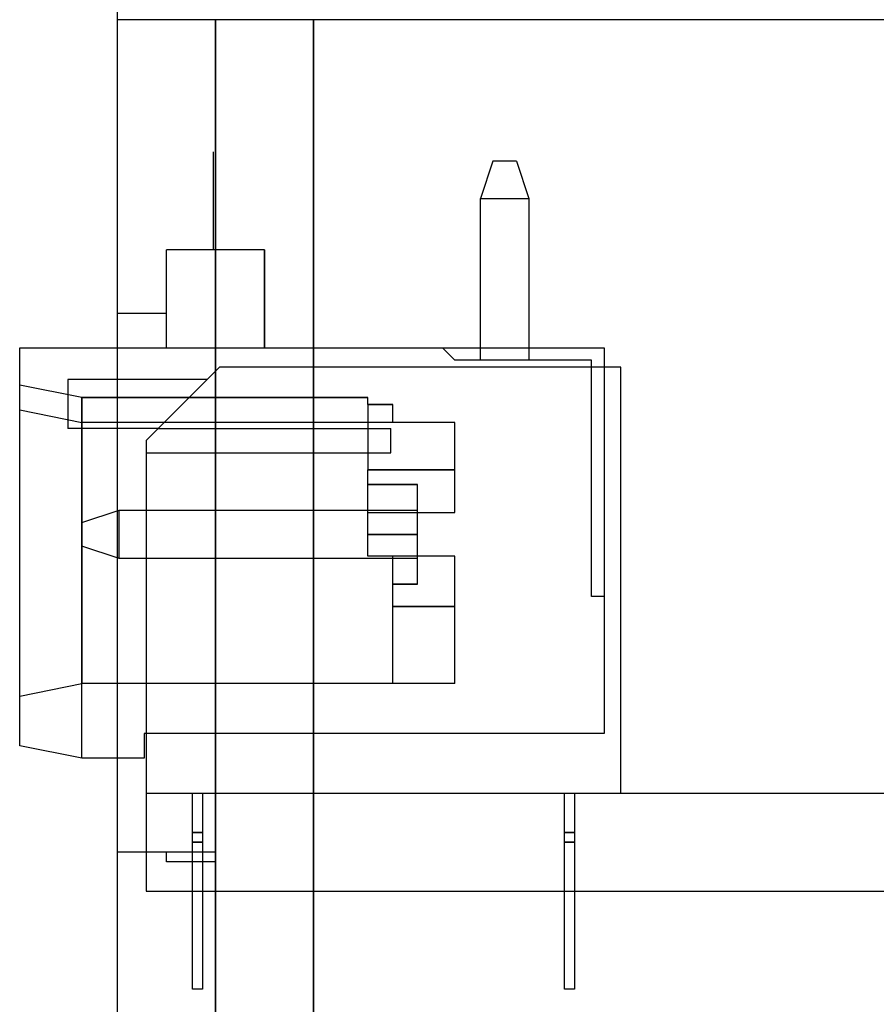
# Model space of a CAD drawing. Header units: millimetres. Extents: x -48 to 49.5, y -16 to 42.2.
# Tile 2 of 38: x -48 to -30.5, y -5.1 to 15. Entities that reach past the tile are written whole.
import ezdxf

# ---------------------------------------------------------------- set-up
doc = ezdxf.new("R2010")
doc.units = ezdxf.units.MM
doc.layers.add('MAIN-1', color=7, linetype='Continuous')
doc.layers.add('MAIN-2', color=7, linetype='Continuous')

msp = doc.modelspace()

# ---------------------------------------------------------------- linework, layer by layer
at = {"layer": 'MAIN-1'}
for p, q in [((-46, 15), (-46, 25)), ((46, 15), (-46, 15)), ((-46, -12), (-46, 15)), ((-44, 15), (-44, -12)), ((-48, 8.3), (-46, 8.3)), ((-48, 0.172), (-48, 8.3)), ((-46.73, -0.082), (-48, 0.172)), ((-46, -0.082), (-46.73, -0.082))]:
    msp.add_line(p, q, dxfattribs=at)
at = {"layer": 'MAIN-2'}
for p, q in [((-46, 15), (-46, 15)), ((-46, 15), (-46, 15)), ((-44, -12), (-44, 15)), ((-44, 15), (-44, 15)), ((-44, 10.3), (-44, 15)), ((-42, -11), (-42, 15)), ((-42, 15), (-42, -11)), ((-44.05, 12.3), (-44.05, 10.3)), ((-44.05, 12.3), (-44.05, 12.3)), ((-44.05, 12.3), (-44.05, 12.3)), ((-44.05, 12.3), (-44.05, 12.3)), ((-44.05, 12.3), (-44.05, 12.3)), ((-44.05, 12.3), (-44.05, 12.3)), ((-44.05, 12.3), (-44.05, 12.3)), ((-44.05, 12.3), (-44.05, 12.3)), ((-44.05, 12.3), (-44.05, 12.3)), ((-44, 12.3), (-44, 12.3)), ((-44, 12.3), (-44, 12.3)), ((-44, 12.3), (-44, 12.3)), ((-44, 12.3), (-44, 12.3)), ((-44, 12.3), (-44, 12.3)), ((-44, 12.3), (-44, 12.3)), ((-44, 12.3), (-44, 12.3)), ((-44, 12.3), (-44, 12.3)), ((-38.335, 12.11), (-38.589, 11.348)), ((-38.335, 12.11), (-38.335, 12.11)), ((-38.335, 12.11), (-38.335, 12.11)), ((-38.335, 12.11), (-38.335, 12.11)), ((-38.335, 12.11), (-38.335, 12.11)), ((-38.335, 12.11), (-38.335, 12.11)), ((-38.335, 12.11), (-38.335, 12.11)), ((-38.335, 12.11), (-38.335, 12.11)), ((-38.335, 12.11), (-38.335, 12.11)), ((-37.853, 12.11), (-38.335, 12.11)), ((-38.335, 12.11), (-38.335, 12.11)), ((-38.335, 12.11), (-38.335, 12.11)), ((-38.335, 12.11), (-38.335, 12.11)), ((-38.335, 12.11), (-38.335, 12.11)), ((-37.853, 12.11), (-37.853, 12.11)), ((-37.853, 12.11), (-37.853, 12.11)), ((-37.853, 12.11), (-37.853, 12.11)), ((-37.853, 12.11), (-37.853, 12.11)), ((-37.853, 12.11), (-37.853, 12.11)), ((-37.853, 12.11), (-37.853, 12.11)), ((-37.853, 12.11), (-37.853, 12.11)), ((-37.853, 12.11), (-37.853, 12.11)), ((-37.853, 12.11), (-37.853, 12.11)), ((-37.853, 12.11), (-37.599, 11.348)), ((-37.853, 12.11), (-37.853, 12.11)), ((-37.853, 12.11), (-37.853, 12.11)), ((-37.853, 12.11), (-37.853, 12.11)), ((-38.589, 11.348), (-37.599, 11.348)), ((-38.589, 11.348), (-37.599, 11.348)), ((-38.589, 11.348), (-37.599, 11.348)), ((-38.589, 11.348), (-37.599, 11.348)), ((-38.589, 11.348), (-37.599, 11.348)), ((-38.589, 11.348), (-37.599, 11.348)), ((-38.589, 11.348), (-37.599, 11.348)), ((-38.589, 11.348), (-37.599, 11.348)), ((-38.589, 11.348), (-38.589, 11.348)), ((-38.589, 11.348), (-38.589, 11.348)), ((-38.589, 11.348), (-38.589, 11.348)), ((-38.589, 11.348), (-38.589, 11.348)), ((-38.589, 11.348), (-37.599, 11.348)), ((-38.589, 11.348), (-37.599, 11.348)), ((-38.589, 11.348), (-37.599, 11.348)), ((-38.589, 11.348), (-37.599, 11.348)), ((-38.589, 11.348), (-37.599, 11.348)), ((-38.589, 11.348), (-37.599, 11.348)), ((-38.589, 11.348), (-37.599, 11.348)), ((-38.589, 11.348), (-37.599, 11.348)), ((-38.589, 11.348), (-37.599, 11.348)), ((-38.589, 8.046), (-38.589, 11.348)), ((-38.589, 11.348), (-37.599, 11.348)), ((-38.589, 11.348), (-37.599, 11.348)), ((-38.589, 11.348), (-37.599, 11.348)), ((-38.589, 11.348), (-38.589, 11.348)), ((-38.589, 11.348), (-38.589, 11.348)), ((-38.589, 11.348), (-38.589, 11.348)), ((-38.589, 11.348), (-38.589, 11.348)), ((-38.589, 11.348), (-38.589, 11.348)), ((-38.589, 11.348), (-38.589, 11.348)), ((-38.589, 11.348), (-37.599, 11.348)), ((-38.589, 11.348), (-37.599, 11.348)), ((-38.589, 11.348), (-37.599, 11.348)), ((-38.589, 11.348), (-37.599, 11.348)), ((-38.589, 11.348), (-38.589, 11.348)), ((-38.589, 11.348), (-38.589, 11.348)), ((-37.599, 11.348), (-37.599, 11.348)), ((-37.599, 11.348), (-37.599, 11.348)), ((-37.599, 11.348), (-37.599, 11.348)), ((-37.599, 11.348), (-37.599, 11.348)), ((-37.599, 11.348), (-37.599, 11.348)), ((-37.599, 11.348), (-37.599, 11.348)), ((-37.599, 11.348), (-37.599, 11.348)), ((-37.599, 11.348), (-37.599, 11.348)), ((-37.599, 11.348), (-37.599, 11.348)), ((-37.599, 11.348), (-37.599, 8.046)), ((-37.599, 11.348), (-37.599, 11.348)), ((-37.599, 11.348), (-37.599, 11.348)), ((-37.599, 11.348), (-37.599, 11.348)), ((-45, 10.3), (-45, 10.3)), ((-45, 8.3), (-45, 10.3)), ((-43, 10.3), (-45, 10.3)), ((-44.05, 10.3), (-44.05, 10.3)), ((-44.05, 10.3), (-44.05, 10.3)), ((-44.05, 10.3), (-44.05, 10.3)), ((-44.05, 10.3), (-44.05, 10.3)), ((-44.05, 10.3), (-44.05, 10.3)), ((-44.05, 10.3), (-44.05, 10.3)), ((-44.05, 10.3), (-44.05, 10.3)), ((-44.05, 10.3), (-44.05, 10.3)), ((-44, 10.3), (-44, 10.3)), ((-44, 10.3), (-44, 10.3)), ((-44, 10.3), (-44, 10.3)), ((-44, 10.3), (-44, 10.3)), ((-44, 10.3), (-44, 10.3)), ((-44, 10.3), (-44, 10.3)), ((-44, 10.3), (-44, 10.3)), ((-44, 10.3), (-44, 10.3)), ((-44, 10.3), (-44, 10.3)), ((-43, 10.3), (-43, 8.3)), ((-43, 8.3), (-43, 10.3)), ((-46, 9), (-46, 9)), ((-45, 9), (-46, 9)), ((-45, 9), (-45, 9)), ((-48, 8.3), (-48, 8.3)), ((-48, 8.3), (-48, 8.3)), ((-48, 8.3), (-48, 8.3)), ((-46, 8.3), (-45, 8.3)), ((-45, 8.3), (-45, 8.3)), ((-45, 8.3), (-45, 8.3)), ((-45, 8.3), (-43, 8.3)), ((-44, -11), (-44, 8.3)), ((-44, 8.3), (-44, 8.3)), ((-44, 8.3), (-44, 8.3)), ((-43, 8.3), (-36.062, 8.3)), ((-39.364, 8.3), (-39.364, 8.3)), ((-39.364, 8.3), (-39.364, 8.3)), ((-39.364, 8.3), (-39.364, 8.3)), ((-39.364, 8.3), (-39.364, 8.3)), ((-39.364, 8.3), (-39.364, 8.3)), ((-39.364, 8.3), (-39.364, 8.3)), ((-39.364, 8.3), (-39.364, 8.3)), ((-39.364, 8.3), (-39.364, 8.3)), ((-39.364, 8.3), (-39.364, 8.3)), ((-39.364, 8.3), (-39.364, 8.3)), ((-39.11, 8.046), (-39.364, 8.3)), ((-39.364, 8.3), (-39.364, 8.3)), ((-39.364, 8.3), (-39.364, 8.3)), ((-36.062, 8.3), (-36.062, 8.3)), ((-36.062, 8.3), (-36.062, 8.3)), ((-36.062, 8.3), (-36.062, 8.3)), ((-36.062, 8.3), (-36.062, 8.3)), ((-36.062, 8.3), (-36.062, 8.3)), ((-36.062, 8.3), (-36.062, 8.3)), ((-36.062, 8.3), (-36.062, 8.3)), ((-36.062, 8.3), (-36.062, 8.3)), ((-36.062, 8.3), (-36.062, 8.3)), ((-36.062, 8.3), (-36.062, 8.3)), ((-36.062, 8.3), (-36.062, 8.3)), ((-36.062, 8.3), (-36.062, 8.3)), ((-36.062, 8.3), (-36.062, 0.426)), ((-36.062, 8.3), (-36.062, 8.3)), ((-36.062, 8.3), (-36.062, 8.3)), ((-36.062, 8.3), (-36.062, 8.3)), ((-39.11, 8.046), (-39.11, 8.046)), ((-39.11, 8.046), (-39.11, 8.046)), ((-39.11, 8.046), (-39.11, 8.046)), ((-39.11, 8.046), (-39.11, 8.046)), ((-39.11, 8.046), (-39.11, 8.046)), ((-39.11, 8.046), (-39.11, 8.046)), ((-39.11, 8.046), (-39.11, 8.046)), ((-39.11, 8.046), (-39.11, 8.046)), ((-36.316, 8.046), (-39.11, 8.046)), ((-39.11, 8.046), (-39.11, 8.046)), ((-39.11, 8.046), (-39.11, 8.046)), ((-39.11, 8.046), (-39.11, 8.046)), ((-39.11, 8.046), (-39.11, 8.046)), ((-38.589, 8.046), (-38.589, 8.046)), ((-38.589, 8.046), (-38.589, 8.046)), ((-38.589, 8.046), (-38.589, 8.046)), ((-38.589, 8.046), (-38.589, 8.046)), ((-38.589, 8.046), (-38.589, 8.046)), ((-38.589, 8.046), (-38.589, 8.046)), ((-38.589, 8.046), (-38.589, 8.046)), ((-38.589, 8.046), (-38.589, 8.046)), ((-38.589, 8.046), (-38.589, 8.046)), ((-38.589, 8.046), (-38.589, 8.046)), ((-38.589, 8.046), (-38.589, 8.046)), ((-38.589, 8.046), (-38.589, 8.046)), ((-37.599, 8.046), (-37.599, 8.046)), ((-37.599, 8.046), (-37.599, 8.046)), ((-37.599, 8.046), (-37.599, 8.046)), ((-37.599, 8.046), (-37.599, 8.046)), ((-37.599, 8.046), (-37.599, 8.046)), ((-37.599, 8.046), (-37.599, 8.046)), ((-37.599, 8.046), (-37.599, 8.046)), ((-37.599, 8.046), (-37.599, 8.046)), ((-37.599, 8.046), (-37.599, 8.046)), ((-37.599, 8.046), (-37.599, 8.046)), ((-37.599, 8.046), (-37.599, 8.046)), ((-37.599, 8.046), (-37.599, 8.046)), ((-36.316, 8.046), (-36.316, 8.046)), ((-36.316, 8.046), (-36.316, 8.046)), ((-36.316, 8.046), (-36.316, 8.046)), ((-36.316, 8.046), (-36.316, 8.046)), ((-36.316, 3.22), (-36.316, 8.046)), ((-36.316, 8.046), (-36.316, 8.046)), ((-36.316, 8.046), (-36.316, 8.046)), ((-36.316, 8.046), (-36.316, 8.046)), ((-36.316, 8.046), (-36.316, 8.046)), ((-36.316, 8.046), (-36.316, 8.046)), ((-36.316, 8.046), (-36.316, 8.046)), ((-36.316, 8.046), (-36.316, 8.046)), ((-36.316, 8.046), (-36.316, 8.046)), ((-43.917, 7.904), (-45.417, 6.404)), ((-35.717, 7.904), (-43.917, 7.904)), ((-43.917, 7.904), (-43.917, 7.904)), ((-35.717, -0.796), (-35.717, 7.904)), ((-35.717, 7.904), (-35.717, 7.904)), ((-47.017, 7.654), (-47.017, 7.654)), ((-47.017, 7.654), (-47.017, 7.654)), ((-47.017, 7.654), (-47.017, 7.654)), ((-47.017, 7.654), (-47.017, 7.654)), ((-47.017, 7.654), (-47.017, 6.654)), ((-47.017, 7.654), (-47.017, 7.654)), ((-44.167, 7.654), (-47.017, 7.654)), ((-47.017, 7.654), (-47.017, 7.654)), ((-47.017, 7.654), (-47.017, 7.654)), ((-47.017, 7.654), (-47.017, 7.654)), ((-44.167, 7.654), (-44.167, 7.654)), ((-44.167, 7.654), (-44.167, 7.654)), ((-44.167, 7.654), (-44.167, 7.654)), ((-44.167, 7.654), (-44.167, 7.654)), ((-44.167, 7.654), (-44.167, 7.654)), ((-44.167, 7.654), (-44.167, 7.654)), ((-44.167, 7.654), (-44.167, 7.654)), ((-44.167, 7.654), (-44.167, 7.654)), ((-46.73, 7.284), (-48, 7.538)), ((-46.73, 7.284), (-48, 7.538)), ((-46.73, 7.284), (-48, 7.538)), ((-46.73, 7.284), (-48, 7.538)), ((-46.73, 7.284), (-48, 7.538)), ((-46.73, 7.284), (-48, 7.538)), ((-46.73, 7.284), (-48, 7.538)), ((-46.73, 7.284), (-48, 7.538)), ((-46.73, 7.284), (-48, 7.538)), ((-46.73, 7.284), (-48, 7.538)), ((-46.73, 7.284), (-48, 7.538)), ((-46.73, 7.284), (-48, 7.538)), ((-46.73, 7.284), (-46.73, 6.776)), ((-40.888, 7.284), (-46.73, 7.284)), ((-40.888, 7.284), (-46.73, 7.284)), ((-46.73, 6.776), (-46.73, 7.284)), ((-40.888, 7.284), (-46.73, 7.284)), ((-46.73, 6.776), (-46.73, 7.284)), ((-46.73, 6.776), (-46.73, 7.284)), ((-46.73, 7.284), (-46.73, 6.776)), ((-46.73, 7.284), (-46.73, 6.776)), ((-46.73, 6.776), (-46.73, 7.284)), ((-46.73, 7.284), (-40.888, 7.284)), ((-40.888, 7.284), (-46.73, 7.284)), ((-46.73, 6.776), (-46.73, 7.284)), ((-40.888, 7.284), (-46.73, 7.284)), ((-46.73, 6.776), (-46.73, 7.284)), ((-40.888, 7.284), (-46.73, 7.284)), ((-46.73, 6.776), (-46.73, 7.284)), ((-46.73, 7.284), (-46.73, 6.776)), ((-46.73, 7.284), (-46.73, 6.776)), ((-46.73, 6.776), (-46.73, 7.284)), ((-46.73, 7.284), (-46.73, 6.776)), ((-46.73, 7.284), (-46.73, 6.776)), ((-46.73, 6.776), (-46.73, 7.284)), ((-40.888, 7.284), (-46.73, 7.284)), ((-40.888, 7.284), (-46.73, 7.284)), ((-40.888, 7.284), (-46.73, 7.284)), ((-46.73, 6.776), (-46.73, 7.284)), ((-46.73, 7.284), (-46.73, 6.776)), ((-46.73, 6.776), (-46.73, 7.284)), ((-46.73, 7.284), (-40.888, 7.284)), ((-46.73, 7.284), (-40.888, 7.284)), ((-40.888, 7.139), (-40.888, 7.284)), ((-40.888, 7.139), (-40.38, 7.139)), ((-40.888, 7.139), (-40.38, 7.139)), ((-40.888, 7.139), (-40.38, 7.139)), ((-40.38, 7.139), (-40.888, 7.139)), ((-40.38, 7.139), (-40.888, 7.139)), ((-40.888, 7.139), (-40.38, 7.139)), ((-40.38, 7.139), (-40.888, 7.139)), ((-40.38, 7.139), (-40.888, 7.139)), ((-40.888, 7.139), (-40.38, 7.139)), ((-40.888, 7.139), (-40.38, 7.139)), ((-40.888, 7.139), (-40.38, 7.139)), ((-40.38, 7.139), (-40.888, 7.139)), ((-40.888, 7.139), (-40.38, 7.139)), ((-40.38, 7.139), (-40.888, 7.139)), ((-40.888, 7.139), (-40.38, 7.139)), ((-40.888, 7.139), (-40.888, 5.805)), ((-40.38, 7.139), (-40.888, 7.139)), ((-40.38, 7.139), (-40.888, 7.139)), ((-40.888, 7.139), (-40.38, 7.139)), ((-40.38, 7.139), (-40.888, 7.139)), ((-40.38, 7.139), (-40.888, 7.139)), ((-40.888, 7.139), (-40.38, 7.139)), ((-40.38, 7.139), (-40.888, 7.139)), ((-40.888, 7.139), (-40.38, 7.139)), ((-40.38, 7.139), (-40.888, 7.139)), ((-40.38, 6.776), (-40.38, 7.139)), ((-48, 7.03), (-48, 7.03)), ((-48, 7.03), (-48, 7.03)), ((-48, 7.03), (-48, 7.03)), ((-48, 7.03), (-48, 7.03)), ((-48, 7.03), (-48, 7.03)), ((-48, 7.03), (-48, 7.03)), ((-48, 7.03), (-48, 7.03)), ((-48, 7.03), (-48, 7.03)), ((-48, 7.03), (-48, 7.03)), ((-48, 7.03), (-48, 7.03)), ((-48, 7.03), (-48, 7.03)), ((-48, 7.03), (-48, 7.03)), ((-48, 7.03), (-46.73, 6.776)), ((-48, 7.03), (-48, 7.03)), ((-48, 7.03), (-48, 7.03)), ((-48, 7.03), (-48, 7.03)), ((-47.017, 6.654), (-47.017, 6.654)), ((-47.017, 6.654), (-47.017, 6.654)), ((-47.017, 6.654), (-47.017, 6.654)), ((-45.167, 6.654), (-47.017, 6.654)), ((-47.017, 6.654), (-47.017, 6.654)), ((-47.017, 6.654), (-47.017, 6.654)), ((-47.017, 6.654), (-47.017, 6.654)), ((-47.017, 6.654), (-47.017, 6.654)), ((-47.017, 6.654), (-47.017, 6.654)), ((-46.73, 6.776), (-46.73, 6.776)), ((-46.73, 6.776), (-46.73, 6.776)), ((-46.73, 6.776), (-46.73, 6.776)), ((-46.73, 6.776), (-46.73, 6.776)), ((-46.73, 6.776), (-46.73, 6.776)), ((-46.73, 6.776), (-46.73, 1.442)), ((-46.73, 6.776), (-46.73, 6.776)), ((-46.73, 6.776), (-46.73, 6.776)), ((-46.73, 6.776), (-46.73, 1.442)), ((-39.11, 6.776), (-46.73, 6.776)), ((-46.73, 6.776), (-46.73, 6.776)), ((-46.73, 6.776), (-46.73, 6.776)), ((-46.73, 6.776), (-46.73, 6.776)), ((-46.73, 6.776), (-46.73, 6.776)), ((-46.73, 6.776), (-46.73, 6.776)), ((-46.73, 6.776), (-46.73, 1.442)), ((-46.73, 6.776), (-46.73, 6.776)), ((-46.73, 6.776), (-46.73, 6.776)), ((-46.73, 1.442), (-46.73, 6.776)), ((-46.73, 6.776), (-46.73, 6.776)), ((-45.167, 6.654), (-40.417, 6.654)), ((-40.417, 6.154), (-40.417, 6.654)), ((-40.417, 6.654), (-40.417, 6.654)), ((-40.417, 6.654), (-40.417, 6.654)), ((-40.417, 6.654), (-40.417, 6.654)), ((-40.417, 6.654), (-40.417, 6.654)), ((-40.417, 6.654), (-40.417, 6.654)), ((-40.417, 6.654), (-40.417, 6.654)), ((-40.417, 6.654), (-40.417, 6.654)), ((-40.417, 6.654), (-40.417, 6.654)), ((-40.38, 6.776), (-40.38, 6.776)), ((-40.38, 6.776), (-40.38, 6.776)), ((-40.38, 6.776), (-40.38, 6.776)), ((-40.38, 6.776), (-40.38, 6.776)), ((-40.38, 6.776), (-40.38, 6.776)), ((-40.38, 6.776), (-40.38, 6.776)), ((-40.38, 6.776), (-40.38, 6.776)), ((-40.38, 6.776), (-40.38, 6.776)), ((-40.38, 6.776), (-40.38, 6.776)), ((-40.38, 6.776), (-40.38, 6.776)), ((-40.38, 6.776), (-40.38, 6.776)), ((-40.38, 6.776), (-40.38, 6.776)), ((-40.38, 6.776), (-40.38, 6.776)), ((-40.38, 6.776), (-40.38, 6.776)), ((-40.38, 6.776), (-40.38, 6.776)), ((-40.38, 6.776), (-40.38, 6.776)), ((-40.38, 6.776), (-40.38, 6.776)), ((-40.38, 6.776), (-40.38, 6.776)), ((-40.38, 6.776), (-40.38, 6.776)), ((-40.38, 6.776), (-40.38, 6.776)), ((-40.38, 6.776), (-40.38, 6.776)), ((-40.38, 6.776), (-40.38, 6.776)), ((-40.38, 6.776), (-40.38, 6.776)), ((-40.38, 6.776), (-40.38, 6.776)), ((-39.11, 6.776), (-39.11, 6.776)), ((-39.11, 6.776), (-39.11, 6.776)), ((-39.11, 6.776), (-39.11, 6.776)), ((-39.11, 6.776), (-39.11, 6.776)), ((-39.11, 6.776), (-39.11, 6.776)), ((-39.11, 4.934), (-39.11, 6.776)), ((-39.11, 6.776), (-39.11, 6.776)), ((-39.11, 6.776), (-39.11, 6.776)), ((-39.11, 6.776), (-39.11, 6.776)), ((-39.11, 6.776), (-39.11, 6.776)), ((-39.11, 6.776), (-39.11, 6.776)), ((-39.11, 6.776), (-39.11, 6.776)), ((-39.11, 6.776), (-39.11, 6.776)), ((-39.11, 6.776), (-39.11, 6.776)), ((-39.11, 6.776), (-39.11, 6.776)), ((-39.11, 6.776), (-39.11, 6.776)), ((-45.417, 6.404), (-45.417, -0.796)), ((-45.417, 6.404), (-45.417, 6.404)), ((-45.417, 6.404), (-45.417, 6.404)), ((-45.417, 6.404), (-45.417, 6.404)), ((-45.417, 6.404), (-45.417, 6.404)), ((-45.417, 6.404), (-45.417, 6.404)), ((-45.417, 6.404), (-45.417, 6.404)), ((-45.417, 6.404), (-45.417, 6.404)), ((-45.417, 6.404), (-45.417, 6.404)), ((-45.417, 6.404), (-45.417, 6.404)), ((-45.417, 6.154), (-45.417, 6.154)), ((-45.417, 6.154), (-45.417, 6.154)), ((-45.417, 6.154), (-45.417, 6.154)), ((-45.417, 6.154), (-45.417, 6.154)), ((-45.417, 6.154), (-45.417, 6.154)), ((-45.417, 6.154), (-45.417, 6.154)), ((-45.417, 6.154), (-45.417, 6.154)), ((-45.417, 6.154), (-45.417, 6.154)), ((-45.417, 6.154), (-40.417, 6.154)), ((-40.417, 6.154), (-40.417, 6.154)), ((-40.417, 6.154), (-40.417, 6.154)), ((-40.417, 6.154), (-40.417, 6.154)), ((-40.417, 6.154), (-40.417, 6.154)), ((-40.417, 6.154), (-40.417, 6.154)), ((-40.417, 6.154), (-40.417, 6.154)), ((-40.417, 6.154), (-40.417, 6.154)), ((-40.417, 6.154), (-40.417, 6.154)), ((-39.11, 5.805), (-40.888, 5.805)), ((-40.888, 5.805), (-39.11, 5.805)), ((-39.11, 5.805), (-40.888, 5.805)), ((-40.888, 5.805), (-39.11, 5.805)), ((-39.11, 5.805), (-40.888, 5.805)), ((-40.888, 5.805), (-39.11, 5.805)), ((-39.11, 5.805), (-40.888, 5.805)), ((-40.888, 5.805), (-39.11, 5.805)), ((-40.888, 4.934), (-40.888, 5.805)), ((-39.11, 5.805), (-40.888, 5.805)), ((-40.888, 5.805), (-39.11, 5.805)), ((-40.888, 5.805), (-39.11, 5.805)), ((-39.11, 5.805), (-40.888, 5.805)), ((-40.888, 5.805), (-39.11, 5.805)), ((-39.11, 5.805), (-40.888, 5.805)), ((-39.11, 5.805), (-40.888, 5.805)), ((-40.888, 5.805), (-39.11, 5.805)), ((-39.11, 5.805), (-40.888, 5.805)), ((-40.888, 5.805), (-39.11, 5.805)), ((-39.11, 5.805), (-40.888, 5.805)), ((-40.888, 5.805), (-39.11, 5.805)), ((-39.11, 5.805), (-40.888, 5.805)), ((-40.888, 5.805), (-39.11, 5.805)), ((-39.11, 5.805), (-40.888, 5.805)), ((-40.888, 5.805), (-39.11, 5.805)), ((-40.888, 5.506), (-39.872, 5.506)), ((-40.888, 5.506), (-39.872, 5.506)), ((-40.888, 5.506), (-39.872, 5.506)), ((-40.888, 5.506), (-39.872, 5.506)), ((-40.888, 5.506), (-39.872, 5.506)), ((-40.888, 5.506), (-39.872, 5.506)), ((-40.888, 5.506), (-39.872, 5.506)), ((-39.872, 5.506), (-40.888, 5.506)), ((-39.872, 5.506), (-40.888, 5.506)), ((-39.872, 5.506), (-40.888, 5.506)), ((-40.888, 5.506), (-39.872, 5.506)), ((-40.888, 5.506), (-39.872, 5.506)), ((-39.872, 4.49), (-39.872, 5.506)), ((-46.73, 4.731), (-45.968, 4.985)), ((-45.968, 4.985), (-45.968, 4.985)), ((-45.968, 3.995), (-45.968, 4.985)), ((-45.968, 3.995), (-45.968, 4.985)), ((-45.968, 3.995), (-45.968, 4.985)), ((-45.968, 3.995), (-45.968, 4.985)), ((-45.968, 3.995), (-45.968, 4.985)), ((-45.968, 3.995), (-45.968, 4.985)), ((-45.968, 3.995), (-45.968, 4.985)), ((-45.968, 3.995), (-45.968, 4.985)), ((-45.968, 4.985), (-45.968, 4.985)), ((-45.968, 4.985), (-45.968, 4.985)), ((-45.968, 4.985), (-45.968, 4.985)), ((-45.968, 3.995), (-45.968, 4.985)), ((-45.968, 3.995), (-45.968, 4.985)), ((-45.968, 3.995), (-45.968, 4.985)), ((-45.968, 3.995), (-45.968, 4.985)), ((-45.968, 3.995), (-45.968, 4.985)), ((-45.968, 3.995), (-45.968, 4.985)), ((-45.968, 3.995), (-45.968, 4.985)), ((-45.968, 4.985), (-45.968, 4.985)), ((-45.968, 4.985), (-39.872, 4.985)), ((-45.968, 4.985), (-45.968, 4.985)), ((-45.968, 4.985), (-45.968, 4.985)), ((-45.968, 4.985), (-45.968, 4.985)), ((-45.968, 4.985), (-45.968, 4.985)), ((-45.968, 4.985), (-45.968, 4.985)), ((-45.968, 3.995), (-45.968, 4.985)), ((-45.968, 3.995), (-45.968, 4.985)), ((-45.968, 3.995), (-45.968, 4.985)), ((-45.968, 3.995), (-45.968, 4.985)), ((-45.968, 3.995), (-45.968, 4.985)), ((-45.968, 3.995), (-45.968, 4.985)), ((-45.968, 3.995), (-45.968, 4.985)), ((-45.968, 3.995), (-45.968, 4.985)), ((-45.968, 4.985), (-45.968, 4.985)), ((-45.968, 4.985), (-45.968, 4.985)), ((-45.968, 3.995), (-45.968, 4.985)), ((-40.888, 4.934), (-40.888, 4.934)), ((-40.888, 4.934), (-40.888, 4.934)), ((-40.888, 4.934), (-40.888, 4.934)), ((-40.888, 4.934), (-40.888, 4.934)), ((-40.888, 4.934), (-40.888, 4.934)), ((-40.888, 4.934), (-40.888, 4.934)), ((-40.888, 4.934), (-40.888, 4.934)), ((-40.888, 4.934), (-40.888, 4.934)), ((-40.888, 4.934), (-40.888, 4.934)), ((-40.888, 4.934), (-40.888, 4.934)), ((-40.888, 4.934), (-39.11, 4.934)), ((-40.888, 4.045), (-40.888, 4.934)), ((-40.888, 4.934), (-40.888, 4.934)), ((-40.888, 4.934), (-40.888, 4.934)), ((-40.888, 4.934), (-40.888, 4.934)), ((-40.888, 4.934), (-40.888, 4.934)), ((-40.888, 4.934), (-40.888, 4.934)), ((-39.872, 4.985), (-39.872, 4.985)), ((-39.872, 4.985), (-39.872, 4.985)), ((-39.872, 4.985), (-39.872, 4.985)), ((-39.872, 4.985), (-39.872, 4.985)), ((-39.872, 4.985), (-39.872, 4.985)), ((-39.872, 4.985), (-39.872, 4.985)), ((-39.872, 4.985), (-39.872, 4.985)), ((-39.872, 4.985), (-39.872, 4.985)), ((-39.872, 4.985), (-39.872, 4.985)), ((-39.872, 4.985), (-39.872, 4.985)), ((-39.872, 4.985), (-39.872, 4.985)), ((-39.872, 4.985), (-39.872, 4.985)), ((-39.11, 4.934), (-39.11, 4.934)), ((-39.11, 4.934), (-39.11, 4.934)), ((-39.11, 4.934), (-39.11, 4.934)), ((-39.11, 4.934), (-39.11, 4.934)), ((-39.11, 4.934), (-39.11, 4.934)), ((-39.11, 4.934), (-39.11, 4.934)), ((-39.11, 4.934), (-39.11, 4.934)), ((-39.11, 4.934), (-39.11, 4.934)), ((-39.11, 4.934), (-39.11, 4.934)), ((-39.11, 4.934), (-39.11, 4.934)), ((-39.11, 4.934), (-39.11, 4.934)), ((-39.11, 4.934), (-39.11, 4.934)), ((-39.11, 4.934), (-39.11, 4.934)), ((-39.11, 4.934), (-39.11, 4.934)), ((-39.11, 4.934), (-39.11, 4.934)), ((-46.73, 4.731), (-46.73, 4.731)), ((-46.73, 4.731), (-46.73, 4.731)), ((-46.73, 4.731), (-46.73, 4.731)), ((-46.73, 4.731), (-46.73, 4.731)), ((-46.73, 4.731), (-46.73, 4.731)), ((-46.73, 4.249), (-46.73, 4.731)), ((-46.73, 4.731), (-46.73, 4.731)), ((-46.73, 4.731), (-46.73, 4.731)), ((-46.73, 4.731), (-46.73, 4.731)), ((-46.73, 4.731), (-46.73, 4.731)), ((-46.73, 4.731), (-46.73, 4.731)), ((-46.73, 4.731), (-46.73, 4.731)), ((-46.73, 4.731), (-46.73, 4.731)), ((-39.872, 4.49), (-40.888, 4.49)), ((-39.872, 4.49), (-40.888, 4.49)), ((-39.872, 4.49), (-40.888, 4.49)), ((-39.872, 4.49), (-40.888, 4.49)), ((-39.872, 4.49), (-40.888, 4.49)), ((-39.872, 4.49), (-40.888, 4.49)), ((-39.872, 4.49), (-40.888, 4.49)), ((-39.872, 4.49), (-40.888, 4.49)), ((-39.872, 4.49), (-40.888, 4.49)), ((-39.872, 4.49), (-40.888, 4.49)), ((-39.872, 4.49), (-40.888, 4.49)), ((-39.872, 4.49), (-40.888, 4.49)), ((-39.872, 4.49), (-40.888, 4.49)), ((-39.872, 4.49), (-40.888, 4.49)), ((-40.888, 4.49), (-39.872, 4.49)), ((-40.888, 4.49), (-39.872, 4.49)), ((-40.888, 4.49), (-39.872, 4.49)), ((-40.888, 4.49), (-39.872, 4.49)), ((-40.888, 4.49), (-39.872, 4.49)), ((-40.888, 4.49), (-39.872, 4.49)), ((-39.872, 4.49), (-40.888, 4.49)), ((-39.872, 4.49), (-40.888, 4.49)), ((-39.872, 4.49), (-40.888, 4.49)), ((-39.872, 4.49), (-40.888, 4.49)), ((-39.872, 3.474), (-39.872, 4.49)), ((-46.73, 4.249), (-46.73, 4.249)), ((-46.73, 4.249), (-46.73, 4.249)), ((-46.73, 4.249), (-46.73, 4.249)), ((-46.73, 4.249), (-46.73, 4.249)), ((-46.73, 4.249), (-46.73, 4.249)), ((-45.968, 3.995), (-46.73, 4.249)), ((-46.73, 4.249), (-46.73, 4.249)), ((-46.73, 4.249), (-46.73, 4.249)), ((-46.73, 4.249), (-46.73, 4.249)), ((-46.73, 4.249), (-46.73, 4.249)), ((-46.73, 4.249), (-46.73, 4.249)), ((-46.73, 4.249), (-46.73, 4.249)), ((-46.73, 4.249), (-46.73, 4.249)), ((-40.888, 4.045), (-40.888, 4.045)), ((-40.888, 4.045), (-40.888, 4.045)), ((-40.888, 4.045), (-40.888, 4.045)), ((-40.888, 4.045), (-40.888, 4.045)), ((-40.888, 4.045), (-40.888, 4.045)), ((-40.888, 4.045), (-40.888, 4.045)), ((-40.888, 4.045), (-40.888, 4.045)), ((-40.888, 4.045), (-40.888, 4.045)), ((-40.888, 4.045), (-40.888, 4.045)), ((-39.11, 4.045), (-40.888, 4.045)), ((-40.888, 4.045), (-40.888, 4.045)), ((-40.888, 4.045), (-40.888, 4.045)), ((-40.888, 4.045), (-40.888, 4.045)), ((-40.888, 4.045), (-40.888, 4.045)), ((-40.888, 4.045), (-40.888, 4.045)), ((-40.888, 4.045), (-40.888, 4.045)), ((-40.38, 4.045), (-40.38, 4.045)), ((-40.38, 4.045), (-40.38, 4.045)), ((-40.38, 4.045), (-40.38, 4.045)), ((-40.38, 4.045), (-40.38, 4.045)), ((-40.38, 4.045), (-40.38, 4.045)), ((-40.38, 4.045), (-40.38, 4.045)), ((-40.38, 4.045), (-40.38, 4.045)), ((-40.38, 4.045), (-40.38, 4.045)), ((-40.38, 4.045), (-40.38, 4.045)), ((-40.38, 4.045), (-40.38, 4.045)), ((-40.38, 4.045), (-40.38, 4.045)), ((-40.38, 4.045), (-40.38, 4.045)), ((-40.38, 4.045), (-40.38, 4.045)), ((-40.38, 3.017), (-40.38, 4.045)), ((-40.38, 4.045), (-40.38, 4.045)), ((-40.38, 4.045), (-40.38, 4.045)), ((-40.38, 4.045), (-40.38, 4.045)), ((-40.38, 4.045), (-40.38, 4.045)), ((-40.38, 4.045), (-40.38, 4.045)), ((-40.38, 4.045), (-40.38, 4.045)), ((-40.38, 4.045), (-40.38, 4.045)), ((-40.38, 4.045), (-40.38, 4.045)), ((-40.38, 4.045), (-40.38, 4.045)), ((-40.38, 4.045), (-40.38, 4.045)), ((-40.38, 4.045), (-40.38, 4.045)), ((-39.11, 4.045), (-39.11, 4.045)), ((-39.11, 4.045), (-39.11, 4.045)), ((-39.11, 4.045), (-39.11, 4.045)), ((-39.11, 4.045), (-39.11, 4.045)), ((-39.11, 4.045), (-39.11, 4.045)), ((-39.11, 1.442), (-39.11, 4.045)), ((-39.11, 4.045), (-39.11, 4.045)), ((-39.11, 4.045), (-39.11, 4.045)), ((-39.11, 4.045), (-39.11, 4.045)), ((-39.11, 4.045), (-39.11, 4.045)), ((-39.11, 4.045), (-39.11, 4.045)), ((-39.11, 4.045), (-39.11, 4.045)), ((-39.11, 4.045), (-39.11, 4.045)), ((-39.11, 4.045), (-39.11, 4.045)), ((-39.11, 4.045), (-39.11, 4.045)), ((-39.11, 4.045), (-39.11, 4.045)), ((-45.968, 3.995), (-45.968, 3.995)), ((-45.968, 3.995), (-45.968, 3.995)), ((-45.968, 3.995), (-45.968, 3.995)), ((-45.968, 3.995), (-45.968, 3.995)), ((-45.968, 3.995), (-45.968, 3.995)), ((-39.872, 3.995), (-45.968, 3.995)), ((-45.968, 3.995), (-45.968, 3.995)), ((-45.968, 3.995), (-45.968, 3.995)), ((-45.968, 3.995), (-45.968, 3.995)), ((-45.968, 3.995), (-45.968, 3.995)), ((-45.968, 3.995), (-45.968, 3.995)), ((-45.968, 3.995), (-45.968, 3.995)), ((-45.968, 3.995), (-45.968, 3.995)), ((-39.872, 3.995), (-39.872, 3.995)), ((-39.872, 3.995), (-39.872, 3.995)), ((-39.872, 3.995), (-39.872, 3.995)), ((-39.872, 3.995), (-39.872, 3.995)), ((-39.872, 3.995), (-39.872, 3.995)), ((-39.872, 3.995), (-39.872, 3.995)), ((-39.872, 3.995), (-39.872, 3.995)), ((-39.872, 3.995), (-39.872, 3.995)), ((-39.872, 3.995), (-39.872, 3.995)), ((-39.872, 3.995), (-39.872, 3.995)), ((-39.872, 3.995), (-39.872, 3.995)), ((-39.872, 3.995), (-39.872, 3.995)), ((-40.38, 3.474), (-39.872, 3.474)), ((-40.38, 3.474), (-39.872, 3.474)), ((-40.38, 3.474), (-39.872, 3.474)), ((-40.38, 3.474), (-39.872, 3.474)), ((-40.38, 3.474), (-39.872, 3.474)), ((-40.38, 3.474), (-39.872, 3.474)), ((-40.38, 3.474), (-39.872, 3.474)), ((-39.872, 3.474), (-40.38, 3.474)), ((-39.872, 3.474), (-40.38, 3.474)), ((-39.872, 3.474), (-40.38, 3.474)), ((-40.38, 3.474), (-39.872, 3.474)), ((-40.38, 3.474), (-39.872, 3.474)), ((-36.316, 3.22), (-36.316, 3.22)), ((-36.316, 3.22), (-36.316, 3.22)), ((-36.316, 3.22), (-36.316, 3.22)), ((-36.316, 3.22), (-36.316, 3.22)), ((-36.062, 3.22), (-36.316, 3.22)), ((-36.316, 3.22), (-36.316, 3.22)), ((-36.316, 3.22), (-36.316, 3.22)), ((-36.316, 3.22), (-36.316, 3.22)), ((-36.316, 3.22), (-36.316, 3.22)), ((-36.316, 3.22), (-36.316, 3.22)), ((-36.316, 3.22), (-36.316, 3.22)), ((-36.316, 3.22), (-36.316, 3.22)), ((-36.316, 3.22), (-36.316, 3.22)), ((-36.062, 3.22), (-36.062, 3.22)), ((-36.062, 3.22), (-36.062, 3.22)), ((-36.062, 3.22), (-36.062, 3.22)), ((-36.062, 3.22), (-36.062, 3.22)), ((-36.062, 3.22), (-36.062, 3.22)), ((-36.062, 3.22), (-36.062, 3.22)), ((-36.062, 3.22), (-36.062, 3.22)), ((-36.062, 3.22), (-36.062, 3.22)), ((-36.062, 3.22), (-36.062, 3.22)), ((-36.062, 3.22), (-36.062, 3.22)), ((-36.062, 3.22), (-36.062, 3.22)), ((-36.062, 3.22), (-36.062, 3.22)), ((-40.38, 3.017), (-39.11, 3.017)), ((-39.11, 3.017), (-40.38, 3.017)), ((-40.38, 3.017), (-39.11, 3.017)), ((-39.11, 3.017), (-40.38, 3.017)), ((-40.38, 3.017), (-39.11, 3.017)), ((-39.11, 3.017), (-40.38, 3.017)), ((-40.38, 3.017), (-39.11, 3.017)), ((-40.38, 3.017), (-39.11, 3.017)), ((-39.11, 3.017), (-40.38, 3.017)), ((-40.38, 1.442), (-40.38, 3.017)), ((-40.38, 3.017), (-39.11, 3.017)), ((-39.11, 3.017), (-40.38, 3.017)), ((-40.38, 3.017), (-39.11, 3.017)), ((-39.11, 3.017), (-40.38, 3.017)), ((-40.38, 3.017), (-39.11, 3.017)), ((-40.38, 3.017), (-39.11, 3.017)), ((-39.11, 3.017), (-40.38, 3.017)), ((-40.38, 3.017), (-39.11, 3.017)), ((-39.11, 3.017), (-40.38, 3.017)), ((-40.38, 3.017), (-39.11, 3.017)), ((-39.11, 3.017), (-40.38, 3.017)), ((-40.38, 3.017), (-39.11, 3.017)), ((-39.11, 3.017), (-40.38, 3.017)), ((-40.38, 3.017), (-39.11, 3.017)), ((-39.11, 3.017), (-40.38, 3.017)), ((-48, 1.188), (-46.73, 1.442)), ((-46.73, 1.442), (-46.73, 1.442)), ((-46.73, 1.442), (-46.73, 1.442)), ((-46.73, 1.442), (-46.73, 1.442)), ((-46.73, 1.442), (-46.73, 1.442)), ((-46.73, 1.442), (-46.73, 1.442)), ((-46.73, 1.442), (-46.73, 1.442)), ((-46.73, 1.442), (-46.73, 1.442)), ((-46.73, 1.442), (-46.73, 1.442)), ((-46.73, 1.442), (-46.73, 1.442)), ((-46.73, -0.082), (-46.73, 1.442)), ((-46.73, 1.442), (-46.73, 1.442)), ((-46.73, 1.442), (-46.73, 1.442)), ((-46.73, 1.442), (-46.73, 1.442)), ((-46.73, 1.442), (-46.73, 1.442)), ((-39.11, 1.442), (-46.73, 1.442)), ((-46.73, 1.442), (-46.73, 1.442)), ((-46.73, 1.442), (-46.73, 1.442)), ((-46.73, 1.442), (-46.73, 1.442)), ((-46.73, 1.442), (-46.73, 1.442)), ((-46.73, 1.442), (-46.73, 1.442)), ((-46.73, 1.442), (-46.73, 1.442)), ((-46.73, 1.442), (-46.73, 1.442)), ((-46.73, 1.442), (-46.73, 1.442)), ((-46.73, 1.442), (-46.73, 1.442)), ((-46.73, 1.442), (-46.73, 1.442)), ((-46.73, 1.442), (-46.73, 1.442)), ((-46.73, 1.442), (-46.73, 1.442)), ((-46.73, 1.442), (-46.73, 1.442)), ((-46.73, 1.442), (-46.73, 1.442)), ((-40.38, 1.442), (-40.38, 1.442)), ((-40.38, 1.442), (-40.38, 1.442)), ((-40.38, 1.442), (-40.38, 1.442)), ((-40.38, 1.442), (-40.38, 1.442)), ((-40.38, 1.442), (-40.38, 1.442)), ((-40.38, 1.442), (-40.38, 1.442)), ((-40.38, 1.442), (-40.38, 1.442)), ((-40.38, 1.442), (-40.38, 1.442)), ((-40.38, 1.442), (-40.38, 1.442)), ((-40.38, 1.442), (-40.38, 1.442)), ((-40.38, 1.442), (-40.38, 1.442)), ((-40.38, 1.442), (-40.38, 1.442)), ((-39.11, 1.442), (-39.11, 1.442)), ((-39.11, 1.442), (-39.11, 1.442)), ((-39.11, 1.442), (-39.11, 1.442)), ((-39.11, 1.442), (-39.11, 1.442)), ((-39.11, 1.442), (-39.11, 1.442)), ((-39.11, 1.442), (-39.11, 1.442)), ((-39.11, 1.442), (-39.11, 1.442)), ((-39.11, 1.442), (-39.11, 1.442)), ((-39.11, 1.442), (-39.11, 1.442)), ((-39.11, 1.442), (-39.11, 1.442)), ((-39.11, 1.442), (-39.11, 1.442)), ((-39.11, 1.442), (-39.11, 1.442)), ((-39.11, 1.442), (-39.11, 1.442)), ((-39.11, 1.442), (-39.11, 1.442)), ((-39.11, 1.442), (-39.11, 1.442)), ((-48, 1.188), (-48, 1.188)), ((-48, 1.188), (-48, 1.188)), ((-48, 1.188), (-48, 1.188)), ((-48, 1.188), (-48, 1.188)), ((-48, 1.188), (-48, 1.188)), ((-48, 1.188), (-48, 1.188)), ((-48, 1.188), (-48, 1.188)), ((-48, 1.188), (-48, 1.188)), ((-48, 1.188), (-48, 1.188)), ((-48, 1.188), (-48, 1.188)), ((-48, 1.188), (-48, 1.188)), ((-48, 1.188), (-48, 1.188)), ((-48, 1.188), (-48, 1.188)), ((-48, 1.188), (-48, 1.188)), ((-48, 1.188), (-48, 1.188)), ((-45.46, 0.426), (-45.46, 0.426)), ((-45.46, 0.426), (-45.46, -0.082)), ((-36.062, 0.426), (-45.46, 0.426)), ((-45.46, 0.426), (-45.46, 0.426)), ((-45.46, 0.426), (-45.46, 0.426)), ((-36.062, 0.426), (-36.062, 0.426)), ((-36.062, 0.426), (-36.062, 0.426)), ((-36.062, 0.426), (-36.062, 0.426)), ((-48, 0.172), (-48, 0.172)), ((-48, 0.172), (-48, 0.172)), ((-48, 0.172), (-48, 0.172)), ((-48, 0.172), (-48, 0.172)), ((-48, 0.172), (-48, 0.172)), ((-48, 0.172), (-48, 0.172)), ((-48, 0.172), (-48, 0.172)), ((-48, 0.172), (-48, 0.172)), ((-48, 0.172), (-48, 0.172)), ((-48, 0.172), (-48, 0.172)), ((-48, 0.172), (-48, 0.172)), ((-48, 0.172), (-48, 0.172)), ((-48, 0.172), (-48, 0.172)), ((-48, 0.172), (-48, 0.172)), ((-48, 0.172), (-48, 0.172)), ((-46.73, -0.082), (-46.73, -0.082)), ((-46.73, -0.082), (-46.73, -0.082)), ((-46.73, -0.082), (-46.73, -0.082)), ((-46.73, -0.082), (-46.73, -0.082)), ((-46.73, -0.082), (-46.73, -0.082)), ((-46.73, -0.082), (-46.73, -0.082)), ((-46.73, -0.082), (-46.73, -0.082)), ((-46.73, -0.082), (-46.73, -0.082)), ((-46.73, -0.082), (-46.73, -0.082)), ((-46.73, -0.082), (-46.73, -0.082)), ((-46.73, -0.082), (-46.73, -0.082)), ((-46.73, -0.082), (-46.73, -0.082)), ((-46.73, -0.082), (-46.73, -0.082)), ((-46.73, -0.082), (-46.73, -0.082)), ((-46.73, -0.082), (-46.73, -0.082)), ((-46.73, -0.082), (-46.73, -0.082)), ((-46.73, -0.082), (-46.73, -0.082)), ((-46.73, -0.082), (-46.73, -0.082)), ((-46.73, -0.082), (-46.73, -0.082)), ((-46.73, -0.082), (-46.73, -0.082)), ((-46.73, -0.082), (-46.73, -0.082)), ((-46.73, -0.082), (-46.73, -0.082)), ((-46.73, -0.082), (-46.73, -0.082)), ((-46.73, -0.082), (-46.73, -0.082)), ((-46.73, -0.082), (-46.73, -0.082)), ((-46.73, -0.082), (-46.73, -0.082)), ((-46.73, -0.082), (-46.73, -0.082)), ((-45.46, -0.082), (-46, -0.082)), ((-45.46, -0.082), (-45.46, -0.082)), ((-45.46, -0.082), (-45.46, -0.082)), ((-45.46, -0.082), (-45.46, -0.082)), ((-45.417, -0.796), (-45.417, -0.796)), ((-45.417, -0.796), (-45.417, -0.796)), ((-45.417, -0.796), (-22, -0.796)), ((-45.417, -0.796), (-45.417, -2.796)), ((-44.467, -0.796), (-44.467, -0.796)), ((-44.467, -0.796), (-44.467, -0.796)), ((-44.467, -0.796), (-44.467, -0.796)), ((-44.467, -0.796), (-44.467, -0.796)), ((-44.467, -0.796), (-44.467, -0.796)), ((-44.467, -0.796), (-44.467, -0.796)), ((-44.467, -0.796), (-44.467, -0.796)), ((-44.467, -0.796), (-44.467, -0.796)), ((-44.467, -1.596), (-44.467, -0.796)), ((-44.267, -0.796), (-44.267, -0.796)), ((-44.267, -0.796), (-44.267, -0.796)), ((-44.267, -0.796), (-44.267, -0.796)), ((-44.267, -0.796), (-44.267, -0.796)), ((-44.267, -0.796), (-44.267, -0.796)), ((-44.267, -0.796), (-44.267, -0.796)), ((-44.267, -0.796), (-44.267, -0.796)), ((-44.267, -0.796), (-44.267, -0.796)), ((-44.267, -0.796), (-44.267, -1.596)), ((-36.867, -0.796), (-36.867, -0.796)), ((-36.867, -0.796), (-36.867, -0.796)), ((-36.867, -0.796), (-36.867, -0.796)), ((-36.867, -0.796), (-36.867, -0.796)), ((-36.867, -0.796), (-36.867, -0.796)), ((-36.867, -0.796), (-36.867, -0.796)), ((-36.867, -0.796), (-36.867, -0.796)), ((-36.867, -0.796), (-36.867, -0.796)), ((-36.867, -1.596), (-36.867, -0.796)), ((-36.667, -0.796), (-36.667, -0.796)), ((-36.667, -0.796), (-36.667, -0.796)), ((-36.667, -0.796), (-36.667, -0.796)), ((-36.667, -0.796), (-36.667, -0.796)), ((-36.667, -0.796), (-36.667, -0.796)), ((-36.667, -0.796), (-36.667, -0.796)), ((-36.667, -0.796), (-36.667, -0.796)), ((-36.667, -0.796), (-36.667, -0.796)), ((-36.667, -0.796), (-36.667, -1.596)), ((-35.717, -0.796), (-35.717, -0.796)), ((-44.467, -1.596), (-44.267, -1.596)), ((-44.267, -1.596), (-44.467, -1.596)), ((-44.267, -1.596), (-44.467, -1.596)), ((-44.467, -1.596), (-44.267, -1.596)), ((-44.467, -1.596), (-44.267, -1.596)), ((-44.267, -1.596), (-44.467, -1.596)), ((-44.267, -1.596), (-44.467, -1.596)), ((-44.467, -1.596), (-44.267, -1.596)), ((-44.467, -1.596), (-44.267, -1.596)), ((-44.267, -1.596), (-44.467, -1.596)), ((-44.467, -1.596), (-44.267, -1.596)), ((-44.267, -1.596), (-44.467, -1.596)), ((-44.467, -1.596), (-44.267, -1.596)), ((-44.467, -1.796), (-44.467, -1.596)), ((-44.267, -1.596), (-44.467, -1.596)), ((-44.467, -1.596), (-44.267, -1.596)), ((-44.267, -1.596), (-44.467, -1.596)), ((-44.267, -1.596), (-44.267, -1.796)), ((-36.667, -1.596), (-36.867, -1.596)), ((-36.867, -1.596), (-36.667, -1.596)), ((-36.867, -1.596), (-36.667, -1.596)), ((-36.667, -1.596), (-36.867, -1.596)), ((-36.867, -1.596), (-36.667, -1.596)), ((-36.667, -1.596), (-36.867, -1.596)), ((-36.867, -1.596), (-36.667, -1.596)), ((-36.667, -1.596), (-36.867, -1.596)), ((-36.667, -1.596), (-36.867, -1.596)), ((-36.867, -1.596), (-36.667, -1.596)), ((-36.667, -1.596), (-36.867, -1.596)), ((-36.867, -1.596), (-36.667, -1.596)), ((-36.667, -1.596), (-36.867, -1.596)), ((-36.867, -1.596), (-36.667, -1.596)), ((-36.667, -1.596), (-36.867, -1.596)), ((-36.867, -1.596), (-36.667, -1.596)), ((-36.867, -1.796), (-36.867, -1.596)), ((-36.667, -1.596), (-36.667, -1.796)), ((-44.467, -4.796), (-44.467, -1.796)), ((-44.467, -1.796), (-44.267, -1.796)), ((-44.267, -1.796), (-44.467, -1.796)), ((-44.267, -1.796), (-44.467, -1.796)), ((-44.267, -1.796), (-44.467, -1.796)), ((-44.467, -1.796), (-44.267, -1.796)), ((-44.267, -1.796), (-44.467, -1.796)), ((-44.267, -1.796), (-44.467, -1.796)), ((-44.267, -1.796), (-44.467, -1.796)), ((-44.467, -1.796), (-44.267, -1.796)), ((-44.267, -1.796), (-44.467, -1.796)), ((-44.467, -1.796), (-44.267, -1.796)), ((-44.467, -1.796), (-44.267, -1.796)), ((-44.467, -1.796), (-44.267, -1.796)), ((-44.267, -1.796), (-44.467, -1.796)), ((-44.467, -1.796), (-44.267, -1.796)), ((-44.467, -1.796), (-44.267, -1.796)), ((-44.267, -1.796), (-44.267, -4.796)), ((-36.667, -1.796), (-36.867, -1.796)), ((-36.867, -1.796), (-36.667, -1.796)), ((-36.867, -1.796), (-36.667, -1.796)), ((-36.867, -1.796), (-36.667, -1.796)), ((-36.867, -1.796), (-36.667, -1.796)), ((-36.867, -1.796), (-36.667, -1.796)), ((-36.867, -1.796), (-36.667, -1.796)), ((-36.867, -1.796), (-36.667, -1.796)), ((-36.667, -1.796), (-36.867, -1.796)), ((-36.867, -1.796), (-36.667, -1.796)), ((-36.667, -1.796), (-36.867, -1.796)), ((-36.867, -4.796), (-36.867, -1.796)), ((-36.867, -1.796), (-36.667, -1.796)), ((-36.667, -1.796), (-36.867, -1.796)), ((-36.867, -1.796), (-36.667, -1.796)), ((-36.667, -1.796), (-36.867, -1.796)), ((-36.667, -1.796), (-36.867, -1.796)), ((-36.667, -1.796), (-36.667, -4.796)), ((-46, -2), (-46, -2)), ((-44, -2), (-46, -2)), ((-45, -2), (-45, -2)), ((-45, -2.2), (-45, -2)), ((-44, -2), (-44, -2)), ((-44, -2), (-44, -2)), ((-44, -2.2), (-45, -2.2)), ((-45, -2.2), (-45, -2.2)), ((-44, -2.2), (-44, -2.2)), ((-45.417, -2.796), (-45.417, -2.796)), ((-45.417, -2.796), (-22, -2.796)), ((-44.467, -4.796), (-44.467, -4.796)), ((-44.467, -4.796), (-44.467, -4.796)), ((-44.467, -4.796), (-44.467, -4.796)), ((-44.467, -4.796), (-44.467, -4.796)), ((-44.467, -4.796), (-44.467, -4.796)), ((-44.467, -4.796), (-44.467, -4.796)), ((-44.467, -4.796), (-44.467, -4.796)), ((-44.267, -4.796), (-44.467, -4.796)), ((-44.467, -4.796), (-44.467, -4.796)), ((-44.267, -4.796), (-44.267, -4.796)), ((-44.267, -4.796), (-44.267, -4.796)), ((-44.267, -4.796), (-44.267, -4.796)), ((-44.267, -4.796), (-44.267, -4.796)), ((-44.267, -4.796), (-44.267, -4.796)), ((-44.267, -4.796), (-44.267, -4.796)), ((-44.267, -4.796), (-44.267, -4.796)), ((-44.267, -4.796), (-44.267, -4.796)), ((-36.867, -4.796), (-36.867, -4.796)), ((-36.867, -4.796), (-36.867, -4.796)), ((-36.867, -4.796), (-36.867, -4.796)), ((-36.867, -4.796), (-36.867, -4.796)), ((-36.867, -4.796), (-36.867, -4.796)), ((-36.867, -4.796), (-36.867, -4.796)), ((-36.667, -4.796), (-36.867, -4.796)), ((-36.867, -4.796), (-36.867, -4.796)), ((-36.867, -4.796), (-36.867, -4.796)), ((-36.667, -4.796), (-36.667, -4.796)), ((-36.667, -4.796), (-36.667, -4.796)), ((-36.667, -4.796), (-36.667, -4.796)), ((-36.667, -4.796), (-36.667, -4.796)), ((-36.667, -4.796), (-36.667, -4.796)), ((-36.667, -4.796), (-36.667, -4.796)), ((-36.667, -4.796), (-36.667, -4.796)), ((-36.667, -4.796), (-36.667, -4.796))]:
    msp.add_line(p, q, dxfattribs=at)

doc.saveas('drawing.dxf')
